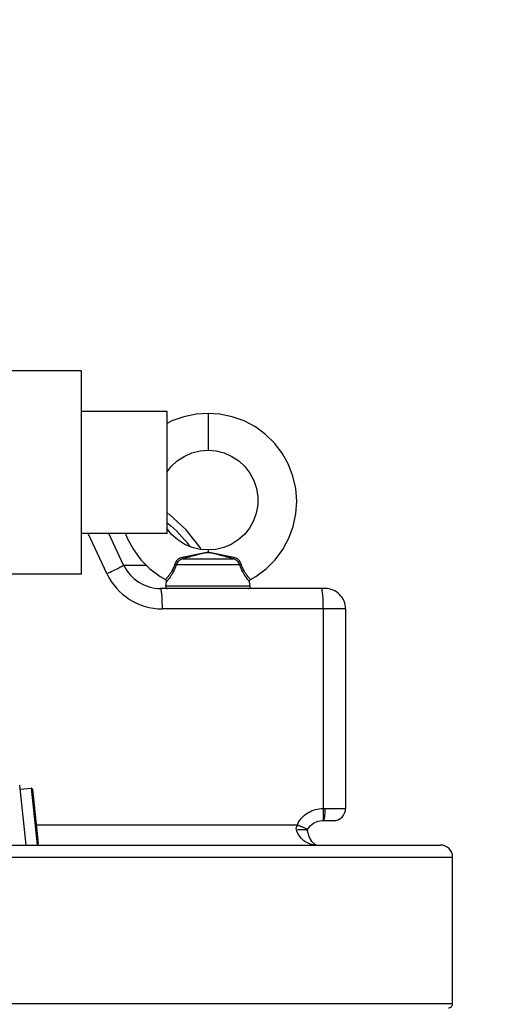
# Model space of a CAD drawing. Header units: millimetres. Extents: x 0 to 8410, y 0 to 5940.
# Tile 41 of 85: x 1958 to 2073, y 3324 to 3566. Entities that reach past the tile are written whole.
import ezdxf

# ---------------------------------------------------------------- set-up
doc = ezdxf.new("R2010")
doc.units = ezdxf.units.MM
doc.header["$LTSCALE"] = 462.55
doc.layers.get('0').update_dxf_attribs({"linetype": 'CONTINUOUS'})
for name, color, linetype in [('204101000013-1_DXF_DIMENSION', 7, 'CONTINUOUS'), ('204101000013_DXF_DIMENSION', 7, 'CONTINUOUS'), ('304103000018DXF_CONTINUOUS_LINE', 7, 'CONTINUOUS'), ('304304000016DXF_CONTINUOUS_LINE', 7, 'CONTINUOUS'), ('501038000004DXF_CONTINUOUS_LINE', 7, 'CONTINUOUS'), ('604007000001DXF_CONTINUOUS_LINE', 7, 'CONTINUOUS'), ('626001000001DXF_CONTINUOUS_LINE', 7, 'CONTINUOUS')]:
    doc.layers.add(name, color=color, linetype=linetype)
doc.styles.get("Standard").update_dxf_attribs({"font": 'txt', "width": 0.7})
doc.dimstyles.new('DIMSTYLE_7', dxfattribs={"dimtxt": 70, "dimasz": 60, "dimexe": 1.5, "dimexo": 0, "dimgap": 1.75, "dimtad": 1, "dimdsep": 46, "dimtxsty": 'Standard', "dimblk": '_FILLED', "dimblk1": '_FILLED', "dimblk2": '_FILLED', "dimcen": 0.09, "dimclrt": 5, "dimazin": 2, "dimtp": 0.01, "dimtm": 0.01, "dimtfac": 1, "dimtofl": 0, "dimtmove": 0, "dimatfit": 3, "dimldrblk": '_FILLED', "dimfxl": 0, "dimtolj": 1, "dimarcsym": 0})

# ---------------------------------------------------------------- blocks, each defined once
blk = doc.blocks.new('_FILLED')
at = {"color": 0, "linetype": 'ByBlock'}
blk.add_solid([(0, 0), (-1, 0.125), (-1, -0.125)], dxfattribs=at)
blk = doc.blocks.new('*D17')
at = {"layer": '204101000013-1_DXF_DIMENSION', "color": 2, "linetype": 'Continuous'}
for p, q in [((1620.24, 3854.73), (1620.24, 2759.43)), ((2072.74, 3146.17), (2072.74, 2759.43)), ((1620.24, 2774.43), (1846.49, 2774.43)), ((2072.74, 2774.43), (1846.49, 2774.43))]:
    blk.add_line(p, q, dxfattribs=at)
at = {"layer": '204101000013-1_DXF_DIMENSION', "color": 2, "linetype": 'Continuous', "xscale": 60, "yscale": 60, "zscale": 60, "rotation": 180}
blk.add_blockref('_FILLED', (1620.24, 2774.43), dxfattribs=at)
at = {"layer": '204101000013-1_DXF_DIMENSION', "color": 2, "linetype": 'Continuous', "xscale": 60, "yscale": 60, "zscale": 60}
blk.add_blockref('_FILLED', (2072.74, 2774.43), dxfattribs=at)
blk = doc.blocks.new('*D28')
at = {"layer": '204101000013_DXF_DIMENSION', "color": 2, "linetype": 'Continuous'}
for p, q in [((1877.74, 3341.17), (1877.74, 3908.7)), ((2044.74, 3705.04), (2044.74, 3908.7)), ((1877.74, 3893.7), (1961.24, 3893.7)), ((2044.74, 3893.7), (1961.24, 3893.7))]:
    blk.add_line(p, q, dxfattribs=at)
at = {"layer": '204101000013_DXF_DIMENSION', "color": 2, "linetype": 'Continuous', "xscale": 60, "yscale": 60, "zscale": 60, "rotation": 180}
blk.add_blockref('_FILLED', (1877.74, 3893.7), dxfattribs=at)
at = {"layer": '204101000013_DXF_DIMENSION', "color": 2, "linetype": 'Continuous', "xscale": 60, "yscale": 60, "zscale": 60}
blk.add_blockref('_FILLED', (2044.74, 3893.7), dxfattribs=at)

msp = doc.modelspace()

# ---------------------------------------------------------------- linework, layer by layer
at = {"layer": '304103000018DXF_CONTINUOUS_LINE', "color": 9, "linetype": 'Continuous'}
for p, q in [((1978.95, 3429.835), (1974.362, 3439.675)), ((1983.045, 3431.948), (1988.606, 3431.948)), ((2037.486, 3421.175), (1992.544, 3421.175)), ((2032.009, 3421.175), (2032.009, 3372.172)), ((2032.009, 3372.172), (2032.422, 3372.175)), ((2032.422, 3372.175), (2037.486, 3372.175)), ((1961.584, 3368.175), (2025.658, 3368.175)), ((1952.296, 3360.175), (2063.738, 3360.175)), ((2063.738, 3324.175), (1691.738, 3324.175))]:
    msp.add_line(p, q, dxfattribs=at)
at = {"layer": '304103000018DXF_CONTINUOUS_LINE', "color": 7, "linetype": 'Continuous'}
for p, q in [((1983.046, 3431.948), (1979.443, 3439.675)), ((2032.486, 3426.175), (1992.109, 3426.175)), ((2037.486, 3421.175), (2037.486, 3372.175)), ((2030.688, 3369.009), (2031.827, 3369.173)), ((2031.827, 3369.173), (2031.954, 3369.175)), ((2031.827, 3369.175), (2034.485, 3369.175)), ((2028.196, 3366.354), (2028.125, 3366.703)), ((1951.092, 3363.175), (2060.738, 3363.175)), ((2063.738, 3324.175), (2063.738, 3360.175))]:
    msp.add_line(p, q, dxfattribs=at)
for points in [[(2002.052, 3435.787), (2001.775, 3436.281), (1998.4, 3440.564), (1994.282, 3444.343), (1993.738, 3444.708)], [(2028.17, 3367.031), (2028.76, 3367.917), (2029.617, 3368.575), (2030.688, 3369.009)], [(2028.125, 3366.703), (2028.117, 3366.794), (2028.17, 3367.031)], [(2030.304, 3363.175), (2030.226, 3363.183), (2029.829, 3363.389), (2029.208, 3364.028), (2028.62, 3365.054), (2028.196, 3366.354)]]:
    msp.add_lwpolyline(points, dxfattribs=at)
for centre, radius, start, end in [((1992.108, 3436.175), 10, 205.00507, 270.00421), ((2032.486, 3421.175), 5, 0, 90.00036), ((2034.486, 3372.175), 3, 269.99797, 360), ((2060.738, 3360.175), 3, 0, 90.00019), ((2062.738, 3324.175), 1, 269.99853, 360)]:
    msp.add_arc(centre, radius, start, end, dxfattribs=at)
at = {"layer": '304103000018DXF_CONTINUOUS_LINE', "color": 9, "linetype": 'Continuous'}
msp.add_arc((1992.546, 3436.177), 15.002, 205.00552, 269.99448, dxfattribs=at)
for points in [[(1993.756, 3442.29), (1995.817, 3440.647), (1997.677, 3438.711), (1999.222, 3436.574)], [(2031.829, 3425.22), (2031.801, 3425.458), (2031.77, 3425.698), (2031.708, 3425.93)], [(2025.425, 3366.925), (2025.33, 3367.273), (2025.395, 3367.836), (2025.733, 3367.965)], [(2026.643, 3364.785), (2026.077, 3365.38), (2025.641, 3366.133), (2025.425, 3366.925)]]:
    msp.add_open_spline(points, degree=3, dxfattribs=at)
for points, knots in [([(1978.95, 3429.835), (1979.489, 3430.089), (1980.434, 3430.566), (1981.849, 3431.179), (1982.405, 3431.656), (1983.095, 3431.843), (1983.045, 3431.948)], [0, 0, 0, 0, 0.3877343, 0.7105024, 0.9240969, 1, 1, 1, 1]), ([(1992.544, 3421.175), (1992.544, 3421.812), (1992.517, 3422.962), (1992.465, 3424.61), (1992.293, 3425.437), (1992.247, 3426.175), (1992.108, 3426.175)], [0, 0, 0, 0, 0.3791657, 0.7011029, 0.9176696, 1, 1, 1, 1]), ([(2031.708, 3425.93), (2031.691, 3425.993), (2031.669, 3426.076), (2031.604, 3426.175), (2031.573, 3426.175)], [0, 0, 0, 0, 0.6794754, 1, 1, 1, 1]), ([(2032.009, 3421.175), (2032.009, 3421.563), (2031.993, 3422.913), (2031.944, 3424.265), (2031.829, 3425.22)], [0, 0, 0, 0, 0.2880839, 1, 1, 1, 1]), ([(2025.658, 3368.175), (2026.154, 3369.376), (2028.069, 3371.437), (2030.704, 3372.137), (2032.009, 3372.172)], [0, 0, 0, 0, 0.4990089, 1, 1, 1, 1]), ([(2032.009, 3372.172), (2032.027, 3371.496), (2031.899, 3370.582), (2032.076, 3369.413), (2031.848, 3369.184)], [0, 0, 0, 0, 0.6764901, 1, 1, 1, 1]), ([(2032.422, 3372.175), (2032.422, 3371.466), (2032.371, 3370.468), (2032.202, 3369.569), (2032.051, 3369.175), (2031.954, 3369.175)], [0, 0, 0, 0, 0.6893248, 0.9058804, 1, 1, 1, 1]), ([(2031.848, 3369.184), (2031.845, 3369.181), (2031.839, 3369.175), (2031.831, 3369.173), (2031.827, 3369.173)], [0, 0, 0, 0, 0.544885, 1, 1, 1, 1]), ([(2025.425, 3366.925), (2025.982, 3367.007), (2026.823, 3367.052), (2027.81, 3367.032), (2028.053, 3366.821)], [0, 0, 0, 0, 0.6360298, 1, 1, 1, 1]), ([(2025.658, 3368.175), (2025.988, 3368.038), (2026.566, 3367.778), (2027.431, 3367.453), (2027.775, 3367.18), (2028.196, 3367.095), (2028.17, 3367.031)], [0, 0, 0, 0, 0.3878709, 0.710856, 0.9242553, 1, 1, 1, 1]), ([(2028.053, 3366.821), (2028.071, 3366.804), (2028.103, 3366.769), (2028.121, 3366.725), (2028.125, 3366.703)], [0, 0, 0, 0, 0.5311572, 1, 1, 1, 1]), ([(2030.289, 3363.175), (2029.305, 3363.175), (2027.921, 3363.638), (2026.895, 3364.52), (2026.643, 3364.785)], [0, 0, 0, 0, 0.7290343, 1, 1, 1, 1])]:
    msp.add_open_spline(points, degree=3, knots=knots, dxfattribs=at)
at = {"layer": '304304000016DXF_CONTINUOUS_LINE', "color": 7, "linetype": 'Continuous'}
for p, q in [((1972.738, 3479.675), (1942.738, 3479.675)), ((1972.738, 3429.675), (1972.738, 3479.675)), ((1993.738, 3469.675), (1972.738, 3469.675)), ((1993.738, 3439.675), (1993.738, 3469.675)), ((1993.738, 3439.675), (1972.738, 3439.675)), ((1972.738, 3429.675), (1942.738, 3429.675))]:
    msp.add_line(p, q, dxfattribs=at)
at = {"layer": '501038000004DXF_CONTINUOUS_LINE', "color": 9, "linetype": 'Continuous'}
for p, q in [((2003.738, 3469.175), (2003.738, 3460.175)), ((2003.738, 3431.965), (1995.921, 3431.965)), ((1997.596, 3433.501), (2009.88, 3433.501)), ((2011.555, 3431.965), (2003.738, 3431.965)), ((2014.118, 3426.773), (1993.357, 3426.773))]:
    msp.add_line(p, q, dxfattribs=at)
at = {"layer": '501038000004DXF_CONTINUOUS_LINE', "color": 7, "linetype": 'Continuous'}
for p, q in [((2003.738, 3435.675), (2003.738, 3435.005)), ((1993.357, 3426.773), (1993.573, 3427.849)), ((2014.118, 3426.773), (2013.903, 3427.849))]:
    msp.add_line(p, q, dxfattribs=at)
for points in [[(2003.738, 3469.175), (2000.805, 3468.996), (1997.773, 3468.377), (1994.858, 3467.329), (1993.738, 3466.733)], [(2014.152, 3428.385), (2015.464, 3429.166), (2017.971, 3431.047), (2020.182, 3433.265), (2022.053, 3435.774), (2023.544, 3438.522), (2024.627, 3441.453), (2025.279, 3444.506), (2025.488, 3447.618), (2025.25, 3450.726), (2024.57, 3453.765), (2023.464, 3456.674), (2021.953, 3459.392), (2020.071, 3461.864), (2017.856, 3464.04), (2015.354, 3465.874), (2012.617, 3467.329), (2009.703, 3468.377), (2006.67, 3468.996), (2003.738, 3469.175)], [(1993.738, 3454.868), (1994.691, 3456.11), (1996.19, 3457.507), (1997.902, 3458.64), (1999.78, 3459.477), (2001.773, 3459.994), (2003.738, 3460.175)], [(2003.738, 3460.175), (2005.702, 3459.994), (2007.696, 3459.477), (2009.574, 3458.64), (2011.286, 3457.507), (2012.785, 3456.11), (2014.031, 3454.487), (2014.99, 3452.683), (2015.637, 3450.749), (2015.955, 3448.737), (2015.937, 3446.704), (2015.582, 3444.706), (2014.903, 3442.797), (2013.919, 3441.029), (2012.657, 3439.452), (2011.154, 3438.107), (2009.451, 3437.033), (2007.597, 3436.257), (2005.643, 3435.801), (2003.738, 3435.675)], [(1983.506, 3439.675), (1983.931, 3438.522), (1985.423, 3435.774), (1987.293, 3433.265), (1989.504, 3431.047), (1992.012, 3429.166), (1993.323, 3428.385)], [(2003.738, 3435.675), (2001.833, 3435.801), (1999.878, 3436.257), (1998.024, 3437.033), (1996.322, 3438.107), (1994.818, 3439.452), (1993.738, 3440.803)], [(2013.903, 3427.849), (2013.895, 3427.904), (2013.911, 3428.08), (2013.987, 3428.239), (2014.115, 3428.362), (2014.152, 3428.385)]]:
    msp.add_lwpolyline(points, dxfattribs=at)
for centre, start, end in [((1993.082, 3427.947), 348.69007, 61.21848), ((1993.848, 3426.675), 168.69007, 270), ((2013.628, 3426.675), 270, 11.30993)]:
    msp.add_arc(centre, 0.5, start, end, dxfattribs=at)
at = {"layer": '501038000004DXF_CONTINUOUS_LINE', "color": 9, "linetype": 'Continuous'}
for points, knots in [([(1997.423, 3433.818), (1996.997, 3433.733), (1996.162, 3433.328), (1995.67, 3432.538), (1995.543, 3432.114)], [0, 0, 0, 0, 0.4955636, 1, 1, 1, 1]), ([(2003.738, 3435.005), (2003.195, 3435.01), (2002.137, 3434.821), (2000.048, 3434.362), (1998.481, 3434.029), (1997.423, 3433.818)], [0, 0, 0, 0, 0.2532558, 0.4968589, 1, 1, 1, 1]), ([(1997.423, 3433.818), (1997.448, 3433.744), (1997.493, 3433.637), (1997.556, 3433.519), (1997.596, 3433.501)], [0, 0, 0, 0, 0.6397763, 1, 1, 1, 1]), ([(2003.738, 3434.956), (2003.206, 3434.963), (2002.176, 3434.726), (2000.672, 3434.318), (1999.151, 3433.905), (1998.121, 3433.636), (1997.596, 3433.501)], [0, 0, 0, 0, 0.2523589, 0.4941739, 0.7428824, 1, 1, 1, 1]), ([(2003.738, 3434.956), (2003.738, 3434.962), (2003.736, 3434.98), (2003.738, 3434.999), (2003.74, 3435.01)], [0, 0, 0, 0, 0.3561949, 1, 1, 1, 1]), ([(2010.052, 3433.818), (2008.995, 3434.029), (2007.427, 3434.362), (2005.339, 3434.821), (2004.28, 3435.01), (2003.738, 3435.005)], [0, 0, 0, 0, 0.5031592, 0.7467801, 1, 1, 1, 1]), ([(2009.88, 3433.501), (2009.355, 3433.636), (2008.325, 3433.905), (2006.803, 3434.318), (2005.299, 3434.726), (2004.269, 3434.963), (2003.738, 3434.956)], [0, 0, 0, 0, 0.2571248, 0.5058496, 0.7476863, 1, 1, 1, 1]), ([(2010.052, 3433.818), (2010.028, 3433.744), (2009.983, 3433.637), (2009.92, 3433.519), (2009.88, 3433.501)], [0, 0, 0, 0, 0.6397772, 1, 1, 1, 1]), ([(2011.933, 3432.114), (2011.805, 3432.538), (2011.314, 3433.328), (2010.479, 3433.733), (2010.052, 3433.818)], [0, 0, 0, 0, 0.5044363, 1, 1, 1, 1]), ([(1995.543, 3432.114), (1995.379, 3431.572), (1995.051, 3430.815), (1994.516, 3429.928), (1994.146, 3429.397), (1993.86, 3429.024), (1993.663, 3428.783), (1993.548, 3428.643), (1993.454, 3428.539), (1993.389, 3428.453), (1993.343, 3428.421), (1993.33, 3428.384), (1993.323, 3428.385)], [0, 0, 0, 0, 0.3888257, 0.5609053, 0.7106201, 0.8332, 0.883027, 0.9245275, 0.9572299, 0.980856, 0.9951803, 1, 1, 1, 1]), ([(1995.921, 3431.965), (1995.739, 3431.383), (1995.393, 3430.565), (1994.837, 3429.592), (1994.447, 3428.999), (1994.11, 3428.522), (1993.832, 3428.183), (1993.684, 3427.961), (1993.583, 3427.879), (1993.573, 3427.849)], [0, 0, 0, 0, 0.3835538, 0.5551709, 0.7056856, 0.8297895, 0.922788, 0.9803877, 1, 1, 1, 1]), ([(1995.543, 3432.114), (1995.58, 3432.102), (1995.709, 3432.058), (1995.836, 3432.01), (1995.921, 3431.965)], [0, 0, 0, 0, 0.2937961, 1, 1, 1, 1]), ([(1997.596, 3433.501), (1997.217, 3433.411), (1996.494, 3433.023), (1996.05, 3432.336), (1995.921, 3431.965)], [0, 0, 0, 0, 0.497762, 1, 1, 1, 1]), ([(2011.555, 3431.965), (2011.426, 3432.336), (2010.981, 3433.023), (2010.258, 3433.411), (2009.88, 3433.501)], [0, 0, 0, 0, 0.502238, 1, 1, 1, 1]), ([(2011.933, 3432.114), (2011.895, 3432.102), (2011.767, 3432.058), (2011.639, 3432.01), (2011.555, 3431.965)], [0, 0, 0, 0, 0.2937964, 1, 1, 1, 1]), ([(2013.903, 3427.849), (2013.887, 3427.876), (2013.8, 3427.964), (2013.639, 3428.18), (2013.369, 3428.523), (2012.87, 3429.219), (2012.176, 3430.343), (2011.736, 3431.383), (2011.555, 3431.965)], [0, 0, 0, 0, 0.0195819, 0.0771082, 0.1700284, 0.29412, 0.6162353, 1, 1, 1, 1]), ([(2014.152, 3428.385), (2014.129, 3428.4), (2014.069, 3428.498), (2013.898, 3428.667), (2013.655, 3428.979), (2013.329, 3429.395), (2012.96, 3429.928), (2012.424, 3430.814), (2012.097, 3431.571), (2011.933, 3432.114)], [0, 0, 0, 0, 0.0191142, 0.0753657, 0.1666078, 0.2891496, 0.4388965, 0.6110266, 1, 1, 1, 1])]:
    msp.add_open_spline(points, degree=3, knots=knots, dxfattribs=at)
at = {"layer": '604007000001DXF_CONTINUOUS_LINE', "color": 7, "linetype": 'Continuous'}
msp.add_line((1959.093, 3363.175), (1957.547, 3377.881), dxfattribs=at)
at = {"layer": '626001000001DXF_CONTINUOUS_LINE', "color": 7, "linetype": 'Continuous'}
for p, q in [((1957.651, 3376.886), (1960.337, 3377.169)), ((1960.666, 3376.902), (1962.067, 3363.575)), ((1961.127, 3363.175), (1961.8, 3363.245))]:
    msp.add_line(p, q, dxfattribs=at)
at = {"layer": '626001000001DXF_CONTINUOUS_LINE', "color": 9, "linetype": 'Continuous'}
msp.add_line((1960.337, 3377.169), (1961.8, 3363.245), dxfattribs=at)
at = {"layer": '626001000001DXF_CONTINUOUS_LINE', "color": 7, "linetype": 'Continuous'}
for centre, start, end in [((1960.368, 3376.87), 6, 96), ((1961.769, 3363.544), 276, 6)]:
    msp.add_arc(centre, 0.3, start, end, dxfattribs=at)

# ---------------------------------------------------------------- dimensions: what is measured, and where the dimension line sits
at = {"layer": '204101000013-1_DXF_DIMENSION', "color": 2, "linetype": 'Continuous'}
dim = msp.add_linear_dim(base=(2072.738, 2774.431), p1=(1620.238, 3854.733), p2=(2072.738, 3146.175), dimstyle='DIMSTYLE_7', dxfattribs=at)
dim.commit()
dim.dimension.update_dxf_attribs({"geometry": '*D17', "text_midpoint": (1723.988, 2774.431), "dimtype": 160})
at = {"layer": '204101000013_DXF_DIMENSION', "color": 2, "linetype": 'Continuous'}
dim = msp.add_linear_dim(base=(2044.738, 3893.7), p1=(1877.738, 3341.175), p2=(2044.738, 3705.041), dimstyle='DIMSTYLE_7', dxfattribs=at)
dim.commit()
dim.dimension.update_dxf_attribs({"geometry": '*D28', "text_midpoint": (1887.738, 3893.7), "dimtype": 160})

doc.saveas('drawing.dxf')
